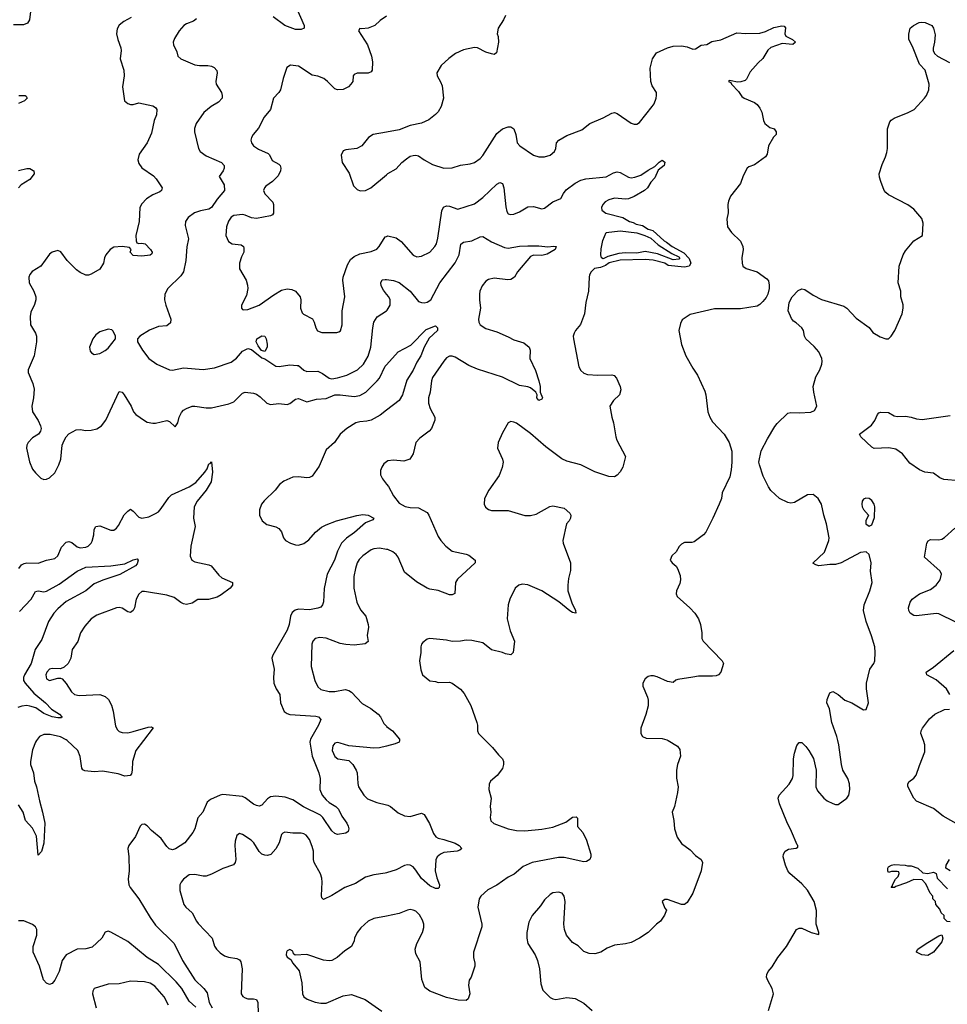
# Model space of a CAD drawing. Header units: inches. Extents: x 2134017 to 2292458, y 756222 to 916513.
# Tile 253 of 256: x 2227378 to 2234010, y 858116 to 865151. Entities that reach past the tile are written whole.
import ezdxf

# ---------------------------------------------------------------- set-up
doc = ezdxf.new("R2010")
doc.units = ezdxf.units.IN
doc.header["$MEASUREMENT"] = 0
for name, color, linetype in [('C2825', 7, 'Continuous'), ('C2826', 7, 'Continuous'), ('C2835', 7, 'Continuous'), ('C2836', 7, 'Continuous')]:
    doc.layers.add(name, color=color, linetype=linetype)

msp = doc.modelspace()

# ---------------------------------------------------------------- linework, layer by layer
at = {"layer": 'C2825', "color": 5}
for points, elevation in [([(2227498.6, 860000), (2227491.7, 859990), (2227470, 859935.1), (2227454.5, 859850), (2227456.3, 859830), (2227477, 859770), (2227483.5, 859710), (2227499, 859670), (2227518.8, 859570), (2227542.1, 859490), (2227556.6, 859410), (2227550, 859268.7), (2227533, 859207), (2227510, 859182), (2227497.2, 859317.2), (2227470, 859373.6), (2227418.7, 859430), (2227402, 859490), (2227370, 859541.1)], 280), ([(2228262.1, 860000), (2228209.3, 859930.7), (2228184.8, 859850), (2228182.8, 859790), (2228177.4, 859762.6), (2228168.8, 859751.2), (2228130, 859747.4), (2228082.1, 859762.1), (2227970, 859782.5), (2227910, 859778.3), (2227844.5, 859784.5), (2227830.5, 859790.5), (2227822.8, 859802.8), (2227810, 859886.6), (2227793, 859930), (2227716.4, 860000)], 280), ([(2229454.5, 860000), (2229452.8, 859990), (2229469.3, 859890), (2229515.6, 859770), (2229526.2, 859730), (2229523.9, 859650), (2229541.3, 859610), (2229570, 859576.5), (2229590, 859559), (2229637.6, 859530), (2229656, 859510), (2229680.3, 859460.2), (2229717.3, 859410), (2229727.3, 859390), (2229731.1, 859368.9), (2229726, 859350), (2229710, 859339.3), (2229650, 859329.6), (2229630, 859336.2), (2229610, 859354.5), (2229545.3, 859450), (2229528.2, 859468.2), (2229407.1, 859527.1), (2229330, 859577.4), (2229275.7, 859595.7), (2229210, 859604.5), (2229170, 859597.7), (2229150, 859584.7), (2229110, 859538.9), (2229090, 859532.6), (2229070, 859536.4), (2229050, 859547.3), (2228990, 859590.9), (2228970, 859599.8), (2228830, 859614.3), (2228810.3, 859609.7), (2228741.3, 859578.7), (2228718.8, 859561.2), (2228686.4, 859490), (2228652.5, 859447.5), (2228630.2, 859370), (2228615.3, 859344.7), (2228558.9, 859270), (2228492.1, 859227.9), (2228470, 859220.9), (2228446.4, 859226.4), (2228430, 859242.6), (2228390, 859301.4), (2228319.2, 859359.2), (2228290, 859391), (2228270, 859403.5), (2228250, 859401.3), (2228238.7, 859390), (2228205.1, 859314.9), (2228157.6, 859250), (2228152.2, 859230), (2228159.3, 859170), (2228160.3, 859070), (2228152.9, 859010), (2228158.4, 858970), (2228167.3, 858950), (2228230, 858868.9), (2228310, 858736.5), (2228350, 858682.4), (2228482, 858550), (2228541.8, 858430), (2228630, 858291.5), (2228693.6, 858230), (2228717.8, 858197.8), (2228733.5, 858130), (2228753.2, 858090)], 320), ([(2230000, 859960.4), (2229950, 859947.7), (2229910, 859946.6), (2229730, 859962.9), (2229670, 859982.4), (2229650, 859986), (2229630, 859982.9), (2229616.3, 859963.7), (2229611.6, 859930), (2229630, 859886.7), (2229651.3, 859870), (2229730, 859858), (2229760.5, 859830), (2229784.4, 859790), (2229790.3, 859770.3), (2229794.7, 859694.7), (2229800.3, 859670), (2229837.6, 859610), (2229864.3, 859584.3), (2229930, 859557.4), (2230000, 859541.8)], 340), ([(2230000, 859055.8), (2229990, 859052.8), (2229910, 859041), (2229850, 859025.4), (2229779.7, 858980.3), (2229702, 858950), (2229610, 858894.7), (2229550, 858866), (2229537.2, 858877.2), (2229534.5, 858894.5), (2229540.4, 858990), (2229538, 859018), (2229527.3, 859047.3), (2229484.2, 859130), (2229478.7, 859150), (2229479.1, 859210), (2229470, 859242.7), (2229450, 859294), (2229425.2, 859325.2), (2229410, 859334.8), (2229390, 859339.2), (2229330, 859338.2), (2229274.4, 859345.6), (2229259.9, 859340.1), (2229248.5, 859330), (2229233.4, 859270), (2229210, 859227), (2229172.8, 859187.2), (2229150, 859180.4), (2229130, 859181), (2229108.9, 859188.9), (2229090, 859207.6), (2229052.2, 859270), (2229033, 859290), (2228970, 859329.5), (2228950, 859337.2), (2228930, 859322), (2228918.7, 859281.3), (2228916.5, 859250), (2228922.6, 859150), (2228919.3, 859130), (2228907.1, 859112.9), (2228830, 859086.6), (2228750, 859046), (2228710, 859031.2), (2228688.8, 859031.2), (2228630, 859044), (2228590, 859040.5), (2228549.2, 859010.8), (2228531.4, 858988.6), (2228523.1, 858970), (2228522.6, 858930), (2228550.6, 858830), (2228564.9, 858810), (2228610.3, 858770.3), (2228641.3, 858710), (2228654.1, 858694.1), (2228753.4, 858590), (2228771.5, 858531.5), (2228784.9, 858510), (2228810, 858484.4), (2228842.4, 858462.4), (2228870, 858452), (2228930, 858444.4), (2228950, 858433.4), (2228959.6, 858419.6), (2228968.9, 858368.9), (2228960.4, 858190), (2228972.9, 858172.9), (2228990, 858162), (2229010, 858156.5), (2229050, 858156.5), (2229070.5, 858150), (2229081.3, 858130), (2229083.6, 858050)], 340), ([(2230000, 858746.1), (2229910, 858728.2), (2229870, 858711.1), (2229817.8, 858662.2), (2229790.4, 858630), (2229772.4, 858590), (2229770, 858568.7), (2229750.7, 858530), (2229702.3, 858497.7), (2229647.3, 858450), (2229610.3, 858429.7), (2229590, 858426.6), (2229550, 858431.3), (2229430, 858471.8), (2229348.4, 858468.4), (2229336.4, 858476.4), (2229330, 858495.3), (2229310, 858508), (2229290, 858498), (2229284.7, 858490), (2229282, 858470), (2229290, 858454), (2229316.9, 858436.9), (2229331, 858410), (2229375.3, 858355.3), (2229394.4, 858270), (2229400.4, 858190), (2229409, 858169), (2229432.7, 858152.7), (2229490, 858131.7), (2229530, 858124.9), (2229570, 858125.2), (2229690, 858176.5), (2229750, 858185.3), (2229846.8, 858150), (2229966.8, 858066.8)], 360), ([(2228636.7, 858096.7), (2228590, 858139.8), (2228537.9, 858230), (2228497.4, 858277.4), (2228370, 858399.6), (2228289.9, 858449.9), (2228150, 858564.7), (2228030, 858632.9), (2228010, 858639.7), (2227988.2, 858631.8), (2227964.4, 858590), (2227896.5, 858523.5), (2227850, 858512.4), (2227790, 858509.6), (2227710, 858469.6), (2227681.8, 858430), (2227660.6, 858350), (2227630, 858289.6), (2227610, 858264.5), (2227590, 858258.4), (2227570, 858267), (2227548.5, 858290), (2227519.2, 858390), (2227475.1, 858490), (2227473.1, 858530), (2227499.7, 858610), (2227501.3, 858650), (2227489.8, 858669.8), (2227470, 858686), (2227406.6, 858713.4), (2227370, 858713.6)], 320), ([(2228442.8, 858110), (2228411.8, 858170), (2228345.2, 858245.2), (2228310, 858266.6), (2228270, 858277.4), (2228170, 858281.6), (2228090, 858261.6), (2228010, 858259.7), (2227910, 858229.2), (2227900.4, 858210), (2227899.5, 858190), (2227924.2, 858090)], 340)]:
    msp.add_lwpolyline(points, dxfattribs=dict(at, elevation=elevation))
at = {"layer": 'C2826', "color": 5}
for points, elevation in [([(2229350.2, 865250), (2229412.4, 865110), (2229410.8, 865090), (2229390, 865080.4), (2229350, 865079.8), (2229274.5, 865110), (2229189.7, 865170)], 340), ([(2227455.8, 865210), (2227448.9, 865150), (2227433.6, 865126.4), (2227405.7, 865114.3), (2227332.9, 865112.9)], 280), ([(2228174, 865166), (2228122.6, 865137.4), (2228089.1, 865110.9), (2228074.4, 865085.6), (2228070.3, 865050), (2228079.5, 865010), (2228101.7, 864950), (2228104.2, 864930), (2228097.1, 864870), (2228123.1, 864790), (2228123.7, 864750), (2228113.4, 864670), (2228127.3, 864570), (2228150, 864550.8), (2228170, 864544), (2228190, 864544.9), (2228230, 864557.1), (2228330, 864536.3), (2228350, 864522.8), (2228358, 864510), (2228356.5, 864470), (2228338.9, 864430), (2228320, 864340), (2228290.3, 864270), (2228232.8, 864190), (2228222.6, 864150), (2228230, 864124), (2228250, 864092.7), (2228334.5, 864034.5), (2228353.9, 864013.9), (2228395.3, 863950), (2228392, 863930), (2228379.7, 863920.3), (2228330, 863899.3), (2228284.6, 863870), (2228250, 863834.7), (2228236.5, 863810), (2228232.9, 863710), (2228209.1, 863610), (2228210.4, 863570.4), (2228215.3, 863555.3), (2228230, 863550.7), (2228250, 863554.9), (2228274.9, 863550), (2228314, 863510), (2228324.9, 863490), (2228322.8, 863477.2), (2228311.8, 863468.2), (2228250, 863460.5), (2228190, 863467.1), (2228166.6, 863490), (2228174, 863510), (2228164, 863524), (2228110.7, 863530.7), (2228050, 863524.5), (2228023.6, 863510), (2227993.6, 863470), (2227985, 863450), (2227977.7, 863410), (2227951.2, 863368.8), (2227890, 863332.9), (2227870, 863326.3), (2227850, 863326.6), (2227810, 863343.7), (2227783.3, 863363.3), (2227716.8, 863430), (2227672.9, 863492.9), (2227650, 863500.5), (2227610, 863489.7), (2227590, 863475.1), (2227530.1, 863389.9), (2227468.1, 863351.9), (2227450.4, 863330), (2227443.1, 863310), (2227446.3, 863270), (2227479.6, 863210), (2227492.6, 863170), (2227494.3, 863150), (2227484.7, 863115.3), (2227457.8, 863062.2), (2227453.8, 863030), (2227455.6, 862970), (2227491.8, 862910), (2227497.4, 862890), (2227498.9, 862850), (2227481.7, 862750), (2227439.5, 862650), (2227438.4, 862630), (2227471.6, 862551.6), (2227481.7, 862510), (2227477.4, 862450), (2227464, 862390), (2227468.9, 862350), (2227510, 862288), (2227527.4, 862250), (2227530.3, 862230), (2227526.7, 862210), (2227512.4, 862190), (2227470, 862163.1), (2227438.3, 862130), (2227429.2, 862110), (2227427.2, 862090), (2227447.9, 861992.1), (2227470, 861938.4), (2227490, 861912.4), (2227530, 861875.5), (2227550, 861866.4), (2227570, 861868.2), (2227590, 861878), (2227630, 861913.4), (2227657.2, 861970), (2227671, 862011), (2227682.7, 862110), (2227694.8, 862145.2), (2227710, 862170.4), (2227730, 862192), (2227780.6, 862219.4), (2227810, 862222.4), (2227850, 862216.2), (2227890, 862217.8), (2227930, 862228.4), (2227963.5, 862250), (2227993.5, 862290), (2228090, 862494.8), (2228110, 862490.6), (2228124.9, 862470), (2228174.4, 862390), (2228192.4, 862350), (2228208.2, 862330), (2228270, 862286), (2228290, 862276.4), (2228330, 862268.4), (2228350, 862268.5), (2228430, 862286), (2228450, 862279.1), (2228490, 862241), (2228509.5, 862270.5), (2228518.9, 862310), (2228535.8, 862344.2), (2228550, 862361.6), (2228570, 862374), (2228610, 862388.9), (2228630, 862390.3), (2228710, 862376.9), (2228750, 862377.5), (2228873, 862407), (2228910, 862421.7), (2228970, 862482), (2228990, 862490.2), (2229050, 862482.4), (2229070, 862474.7), (2229096.8, 862456.8), (2229144.9, 862410), (2229170, 862401.7), (2229230, 862409.2), (2229290, 862401.7), (2229310, 862408.9), (2229350, 862439.6), (2229370, 862444.9), (2229430, 862420.8), (2229500, 862440), (2229570, 862445.3), (2229630.1, 862470.1), (2229670, 862471.3), (2229770, 862459.8), (2229810, 862465.9), (2229852.8, 862490), (2229934.2, 862570), (2229949.4, 862590.6), (2229990, 862674.3), (2230000, 862685.2)], 320), ([(2228642.4, 865157.6), (2228619.5, 865140.5), (2228570, 865120.7), (2228551.8, 865108.2), (2228518, 865070), (2228484.7, 865015.3), (2228474.8, 864990), (2228477.3, 864970), (2228500.4, 864920.4), (2228508.4, 864890), (2228530, 864870.5), (2228630, 864828.8), (2228663.4, 864823.4), (2228723.8, 864823.8), (2228750, 864818), (2228768.9, 864808.9), (2228786.7, 864786.7), (2228790.4, 864770), (2228781.3, 864710), (2228783.1, 864690), (2228820.4, 864630), (2228826, 864610), (2228824.9, 864590), (2228798.3, 864561.7), (2228747.3, 864530), (2228693.3, 864486.7), (2228638.4, 864410), (2228627.1, 864372.9), (2228627, 864350), (2228655.3, 864230), (2228668.7, 864210), (2228710, 864178.5), (2228821.6, 864130), (2228838.9, 864110), (2228839.6, 864090), (2228831.7, 864070), (2228802.8, 864030), (2228839.7, 863970), (2228842.3, 863930), (2228790.7, 863869.3), (2228750, 863809.8), (2228730, 863797.5), (2228670, 863785.8), (2228628.4, 863770), (2228581.5, 863738.5), (2228564.2, 863710), (2228560.9, 863680.9), (2228584.4, 863584.4), (2228573, 863527), (2228565.2, 863430), (2228549.3, 863350), (2228530, 863319.8), (2228437.1, 863230), (2228414.4, 863190), (2228413.7, 863150), (2228422.3, 863110), (2228459.6, 863010), (2228455.3, 862984.7), (2228430, 862963.6), (2228370, 862959.6), (2228306.6, 862933.4), (2228238, 862890), (2228221, 862870), (2228221, 862850), (2228256.3, 862790), (2228302, 862730), (2228357.3, 862690), (2228450, 862648.8), (2228470, 862647.4), (2228550, 862662.6), (2228690, 862652.7), (2228770, 862663.6), (2228890, 862704.9), (2228927.6, 862732.4), (2228970, 862783.1), (2229010, 862801.2), (2229035.3, 862795.3), (2229110, 862734.9), (2229130, 862726.7), (2229210, 862675.5), (2229233.2, 862673.2), (2229310, 862683.8), (2229361.1, 862681.1), (2229370, 862679.1), (2229410, 862646.7), (2229430, 862636.5), (2229510, 862638.6), (2229542.8, 862622.8), (2229590, 862590.2), (2229610, 862586), (2229650, 862591), (2229716.2, 862610), (2229793, 862650), (2229835.6, 862690), (2229870, 862746.4), (2229889.2, 862810.8), (2229901.4, 862950), (2229909.8, 862990.2), (2229932.4, 863027.6), (2230000, 863071)], 340), ([(2230000, 865175.8), (2229955.6, 865144.4), (2229917.3, 865110), (2229869.4, 865089.4), (2229824.7, 865084.7), (2229810, 865088), (2229801, 865070), (2229863.7, 864970), (2229892.9, 864890), (2229900.9, 864850), (2229897.1, 864790), (2229890, 864779.3), (2229870.3, 864769.7), (2229790.6, 864769.4), (2229770, 864759), (2229762.8, 864750), (2229758.8, 864710), (2229746, 864690), (2229727.9, 864672.1), (2229690, 864652.7), (2229650, 864649.6), (2229630, 864657.6), (2229578.7, 864710), (2229551.5, 864731.5), (2229510, 864747.9), (2229470, 864755.3), (2229370, 864819.7), (2229313.2, 864826.8), (2229287.3, 864810), (2229260.7, 864730), (2229241.6, 864650), (2229230, 864629.3), (2229193.4, 864590), (2229170.4, 864510), (2229126.5, 864453.5), (2229085.4, 864374.6), (2229046.4, 864330), (2229034.4, 864310), (2229030.4, 864290), (2229034.9, 864270), (2229050.5, 864250), (2229085.1, 864225.1), (2229154.7, 864194.7), (2229164.4, 864184.4), (2229183.7, 864143.7), (2229230, 864119.1), (2229239.1, 864110), (2229244.9, 864090), (2229242, 864070), (2229224.7, 864035.3), (2229185.1, 863994.9), (2229138, 863962), (2229127.7, 863950), (2229121.6, 863930), (2229130, 863907.7), (2229187.4, 863847.4), (2229191.7, 863830), (2229192.7, 863767.3), (2229184.1, 863755.9), (2229171.3, 863750), (2229070, 863729.7), (2229034.2, 863734.2), (2228990, 863754.7), (2228970, 863758.9), (2228910, 863752.3), (2228890, 863738.7), (2228870, 863712), (2228856.9, 863670), (2228852.4, 863610), (2228870, 863567), (2228896, 863550), (2228962.4, 863542.4), (2228979.1, 863530), (2228981.1, 863521.1), (2228979.3, 863490), (2228963.4, 863456.6), (2228950.3, 863410), (2228950.3, 863370.3), (2228996.9, 863290), (2229007.1, 863252.9), (2229007.8, 863230), (2228999.4, 863180.6), (2228963.8, 863110), (2228964, 863090), (2228970, 863081), (2228978.8, 863078.8), (2229010, 863080.4), (2229090, 863110.4), (2229194.2, 863185.8), (2229250, 863218.3), (2229290, 863227.4), (2229324.2, 863224.2), (2229350.6, 863210), (2229383, 863170), (2229388.5, 863148.5), (2229384.9, 863090), (2229397.3, 863057.3), (2229407.4, 863047.4), (2229472.4, 863012.4), (2229483.7, 862990), (2229494, 862950), (2229507.9, 862927.9), (2229537, 862917), (2229644.1, 862915.9), (2229660.2, 862919.8), (2229671.6, 862928.4), (2229682.4, 862970), (2229683.1, 863070), (2229703.1, 863170), (2229688.9, 863288.9), (2229690.6, 863310), (2229720.8, 863399.2), (2229743.7, 863436.3), (2229770, 863459.3), (2229810, 863476.9), (2229890, 863495.2), (2229930, 863511.7), (2229948.3, 863530), (2229990, 863599.5), (2230000, 863602.7)], 360), ([(2227371.4, 864608.6), (2227416, 864610), (2227425.1, 864605.1), (2227431.7, 864590), (2227412.8, 864570), (2227370, 864551.4)], 280), ([(2230000, 864347.2), (2229906, 864330), (2229870.8, 864310), (2229824.7, 864250), (2229789.2, 864229.2), (2229710, 864221.2), (2229690, 864214), (2229676.3, 864183.7), (2229682.4, 864130), (2229734.1, 864054.1), (2229764.8, 863964.8), (2229790, 863936.3), (2229811.7, 863928.3), (2229850, 863930.6), (2229889, 863950), (2230000, 864042.3)], 380), ([(2227370, 864072.9), (2227430, 864088.6), (2227450, 864086.7), (2227474.2, 864074.2), (2227479, 864070), (2227480.7, 864050), (2227450.1, 864009.9), (2227389.1, 863970), (2227370.2, 863950)], 280), ([(2230000, 863190.5), (2229978.3, 863218.3), (2229963, 863250), (2229959.6, 863270), (2229968.1, 863291.9), (2229990, 863295.3), (2230000, 863294)], 340), ([(2230000, 862360.8), (2229954.2, 862325.8), (2229891, 862289), (2229858.5, 862281.5), (2229810, 862278.2), (2229780.5, 862270), (2229715.6, 862230), (2229669.1, 862190), (2229629.5, 862130.5), (2229570, 862077.6), (2229518.3, 861961.7), (2229470, 861889.6), (2229450, 861878.9), (2229430, 861876.9), (2229370, 861885.4), (2229330, 861883.5), (2229266.1, 861853.9), (2229236.4, 861830), (2229205.3, 861790), (2229125.9, 861714.1), (2229107.4, 861690), (2229091.5, 861650), (2229091.3, 861610), (2229110.3, 861570), (2229144.5, 861544.4), (2229210, 861527), (2229230, 861515.8), (2229250, 861490.7), (2229263.1, 861450), (2229278, 861430), (2229314, 861410), (2229350, 861398.9), (2229370, 861397.4), (2229410, 861408.9), (2229445.1, 861434.9), (2229493.5, 861490), (2229535.8, 861524.2), (2229570, 861542.3), (2229642, 861570), (2229789.2, 861609.2), (2229830, 861614.7), (2229870, 861611.1), (2229910.4, 861590), (2229902, 861578), (2229850, 861556.8), (2229771.8, 861488.2), (2229713.5, 861446.5), (2229679.7, 861410), (2229650, 861353.3), (2229629.4, 861290), (2229576.2, 861190), (2229554.2, 861085.8), (2229549.3, 860990.7), (2229542.4, 860970), (2229530, 860954), (2229510, 860945.8), (2229450, 860934.8), (2229370, 860939.8), (2229347.1, 860932.9), (2229325.3, 860914.7), (2229313.4, 860890), (2229304.6, 860830), (2229289, 860790), (2229187.7, 860610), (2229180.5, 860590), (2229198, 860510), (2229192.9, 860450), (2229195.3, 860410), (2229210.3, 860370.3), (2229237.1, 860330), (2229243, 860270), (2229268.7, 860208.7), (2229290, 860193.4), (2229310, 860186), (2229495.3, 860175.3), (2229514.8, 860170), (2229530, 860151), (2229514.9, 860110), (2229456.3, 860010), (2229454.5, 860000)], 320), ([(2227370.7, 861230), (2227390, 861255.2), (2227410, 861266.5), (2227430, 861269.4), (2227511.2, 861268.8), (2227570, 861290.2), (2227630, 861301.5), (2227650, 861319.5), (2227676.9, 861383.1), (2227710, 861419), (2227730, 861423.2), (2227750, 861416.1), (2227790, 861383.7), (2227810, 861377.4), (2227850, 861382.3), (2227866.6, 861390), (2227888, 861410), (2227894.9, 861425.1), (2227907.6, 861470), (2227911.1, 861508.9), (2227922.7, 861530), (2227950, 861534), (2228030, 861503.1), (2228050, 861503.7), (2228070, 861518), (2228084.1, 861535.9), (2228125.7, 861614.3), (2228150, 861640.5), (2228170, 861653), (2228190, 861640.5), (2228230, 861595.5), (2228250, 861590.4), (2228300.5, 861599.5), (2228350, 861622), (2228370, 861634.9), (2228390, 861658.7), (2228443.5, 861736.5), (2228463, 861757), (2228590, 861813.5), (2228636.4, 861843.6), (2228701.8, 861918.2), (2228717.1, 861942.9), (2228730, 861976.4), (2228740.2, 861979.8), (2228750, 861990.8), (2228757.3, 861917.3), (2228747.3, 861850), (2228710, 861790.6), (2228646.3, 861710), (2228626.3, 861670), (2228620.2, 861590), (2228632.2, 861530), (2228601.6, 861390), (2228597, 861317), (2228609.4, 861289.4), (2228630, 861277.3), (2228730, 861256.9), (2228747.7, 861247.7), (2228801.5, 861181.5), (2228823, 861163), (2228899.5, 861130), (2228898.2, 861110), (2228883.2, 861090), (2228819.1, 861040.9), (2228790, 861024.9), (2228728.7, 861008.7), (2228651.7, 861008.3), (2228610, 860982.9), (2228570, 860973.3), (2228550, 860976.3), (2228530, 860986.3), (2228481.6, 861021.6), (2228430, 861038.5), (2228270, 861066.6), (2228250, 861065.6), (2228230, 861046.6), (2228211.8, 861010), (2228199.6, 860950), (2228190.3, 860930), (2228170, 860915.1), (2228150, 860920.5), (2228110, 860946.3), (2228090, 860951.3), (2228070, 860949.7), (2227930, 860896.9), (2227890, 860871.3), (2227842.6, 860817.4), (2227811.5, 860770), (2227792.8, 860707.2), (2227752.2, 860650), (2227743.1, 860590), (2227724.2, 860550), (2227695.8, 860524.2), (2227670, 860512.8), (2227610, 860515.4), (2227590, 860509.6), (2227572.2, 860490), (2227564.6, 860470), (2227570, 860442), (2227590, 860428.9), (2227650, 860447.4), (2227670, 860447.2), (2227681.1, 860441.1), (2227709.4, 860409.4), (2227747.7, 860347.7), (2227770, 860329), (2227802.8, 860322.8), (2227950, 860328.5), (2227990, 860316.5), (2228013.5, 860293.5), (2228034.4, 860254.4), (2228046.9, 860210), (2228063.4, 860103.4), (2228077.7, 860077.7), (2228090, 860066.3), (2228110, 860058.6), (2228150, 860056.9), (2228190, 860064.2), (2228295.8, 860095.8), (2228317.5, 860097.5), (2228332, 860092), (2228262.1, 860000)], 280), ([(2230000, 861991.3), (2229981.7, 861978.3), (2229965.8, 861954.2), (2229957.1, 861930), (2229958.4, 861898.4), (2229970.5, 861870), (2230000, 861833.5)], 340), ([(2230000, 861366.5), (2229950, 861375.1), (2229910, 861370.8), (2229890, 861362), (2229830, 861321), (2229805.3, 861294.7), (2229791.4, 861270), (2229777.6, 861230), (2229767.1, 861172.9), (2229766.9, 861090), (2229788.2, 860988.2), (2229814.1, 860934.1), (2229853.7, 860890), (2229870.3, 860830.2), (2229871.8, 860810), (2229861.3, 860750), (2229870, 860709), (2229848.1, 860691.9), (2229770, 860682.7), (2229710, 860686.4), (2229670, 860692.9), (2229570, 860731.7), (2229523.4, 860736.6), (2229490, 860729.5), (2229474.4, 860710), (2229467.4, 860690), (2229462.8, 860530), (2229488, 860430), (2229510, 860383.7), (2229530, 860365.8), (2229590, 860351.5), (2229630, 860351.4), (2229704.2, 860364.2), (2229730, 860358.3), (2229750, 860347.2), (2229826.1, 860266.1), (2229887.7, 860230), (2229940.5, 860190), (2229957, 860170), (2229981.8, 860121.8), (2230000, 860102.5)], 340), ([(2227377.1, 860922.9), (2227459.9, 861010), (2227490, 861066.7), (2227510, 861070.2), (2227550, 861063), (2227570, 861068), (2227661.3, 861118.7), (2227789.9, 861210.1), (2227850, 861238.9), (2228030, 861247.7), (2228130, 861263.6), (2228190, 861292), (2228218.5, 861298.5), (2228226, 861290), (2228216.7, 861263.3), (2228206.8, 861250), (2228093.8, 861186.2), (2227972.7, 861147.3), (2227910, 861120.7), (2227850.4, 861070), (2227710, 860993), (2227650, 860941.2), (2227623, 860910), (2227583.5, 860850), (2227537, 860723), (2227489.1, 860650), (2227459.8, 860550), (2227411.5, 860470), (2227404.2, 860450), (2227404.7, 860430), (2227416.9, 860410), (2227479.6, 860339.6), (2227563.1, 860270), (2227604.6, 860224.6), (2227661.7, 860190), (2227679.3, 860170), (2227676, 860164), (2227650, 860161.8), (2227609.5, 860170), (2227550, 860195), (2227493.9, 860234), (2227450, 860246.9), (2227430, 860249.9), (2227393.9, 860246.1), (2227364.2, 860235.8)], 260), ([(2227716.4, 860000), (2227710, 860005.8), (2227670, 860028.2), (2227595.3, 860044.8), (2227550, 860043.5), (2227519.3, 860030), (2227498.6, 860000)], 280)]:
    msp.add_lwpolyline(points, dxfattribs=dict(at, elevation=elevation))
at = {"layer": 'C2826', "color": 5, "elevation": 340}
for points in [[(2228010, 862939.7), (2227950, 862920.9), (2227921.1, 862898.9), (2227902, 862870), (2227877.1, 862810), (2227882.6, 862782.6), (2227890.8, 862770), (2227910, 862759.3), (2227950, 862767), (2227990, 862787.2), (2228010, 862804.9), (2228062.7, 862870), (2228063.7, 862890), (2228046.5, 862926.5), (2228035.5, 862935.5)], [(2229130, 862780.7), (2229107.3, 862787.3), (2229081.7, 862821.7), (2229068, 862850), (2229072.8, 862870), (2229110, 862891.3), (2229130.3, 862890), (2229139.7, 862870), (2229146.6, 862833.4), (2229147.8, 862810)]]:
    msp.add_lwpolyline(points, close=True, dxfattribs=at)
at = {"layer": 'C2835', "color": 5}
for points, elevation in [([(2230708.4, 860000), (2230758.8, 859950), (2230799.8, 859899.8), (2230830.7, 859870), (2230837.3, 859850), (2230837.3, 859830), (2230830, 859802), (2230790.7, 859750), (2230744.9, 859710), (2230734.9, 859690), (2230732.7, 859650), (2230748.2, 859590), (2230741.6, 859530), (2230745.5, 859490), (2230742, 859450), (2230746.6, 859426.6), (2230767.4, 859407.4), (2230870.8, 859370), (2230930, 859358), (2230990, 859354.9), (2231110, 859366.9), (2231190, 859380.8), (2231283.5, 859416.5), (2231330, 859452.7), (2231356.3, 859456.3), (2231366, 859446), (2231366.7, 859386.7), (2231404.7, 859344.7), (2231430.5, 859290), (2231460.4, 859190), (2231460.5, 859170), (2231453.4, 859150), (2231430, 859135.6), (2231410, 859135.1), (2231270, 859165), (2231230, 859166), (2231040.7, 859130), (2230978.2, 859101.8), (2230913, 859047), (2230870, 859023.5), (2230790, 858968), (2230725.5, 858934.5), (2230675.5, 858890), (2230662.4, 858870), (2230652.4, 858810), (2230680.9, 858690), (2230681.7, 858670), (2230622.4, 858490), (2230621.3, 858450), (2230632.2, 858410), (2230632.1, 858387.9), (2230604.7, 858310), (2230590.7, 858289.3), (2230587.3, 858252.7), (2230594.9, 858190), (2230584.9, 858155.1), (2230570, 858142.7), (2230513.5, 858146.5), (2230430, 858164.5), (2230309.3, 858210), (2230275.3, 858235.3), (2230252.7, 858292.7), (2230240.1, 858420.1), (2230210, 858477.2), (2230204.7, 858510), (2230217.2, 858550), (2230257.6, 858630), (2230266.2, 858666.2), (2230266.4, 858690), (2230257.8, 858717.8), (2230236.4, 858756.4), (2230210, 858781.3), (2230190, 858789.7), (2230170, 858793), (2230150, 858789.7), (2230090, 858764), (2230000, 858746.1)], 360), ([(2230092.5, 860000), (2230091, 859990), (2230063.4, 859976.6), (2230000, 859960.4)], 340), ([(2232012.8, 860000), (2232080.9, 859960.9), (2232097.7, 859937.7), (2232103, 859890), (2232080.5, 859830), (2232072.4, 859790), (2232072.7, 859732.7), (2232084.9, 859670), (2232080.5, 859630), (2232058.8, 859530), (2232042.8, 859490), (2232054, 859430), (2232058, 859370), (2232078.8, 859310), (2232110, 859266), (2232170, 859218.8), (2232210, 859178.8), (2232250.5, 859150.5), (2232259.1, 859130), (2232250.3, 859070), (2232190.3, 858910), (2232150, 858844), (2232130, 858829.3), (2232110, 858829.3), (2232010, 858864), (2231990, 858864), (2231971.3, 858850), (2231990, 858802), (2232002, 858790), (2231986.8, 858753.2), (2231958, 858710), (2231930, 858688.7), (2231870.5, 858629.5), (2231810, 858589), (2231750, 858559), (2231710, 858549), (2231630, 858539), (2231578, 858518), (2231532, 858490), (2231490, 858477.2), (2231450, 858479), (2231410, 858494), (2231370, 858534), (2231330, 858557.2), (2231287, 858610), (2231271.8, 858650), (2231267.8, 858690), (2231278.4, 858850), (2231269.5, 858889.5), (2231257.2, 858910), (2231230, 858918.4), (2231190, 858913.6), (2231170, 858902), (2231130, 858862), (2231100.6, 858819.4), (2231041.6, 858750), (2231016.7, 858703.3), (2231002.4, 858630), (2231002.4, 858590), (2231010, 858551.3), (2231063, 858470), (2231080.4, 858430), (2231094.4, 858370), (2231102.4, 858262.4), (2231117.3, 858217.3), (2231170, 858166), (2231190, 858154.8), (2231210.8, 858150.8), (2231290, 858164), (2231350, 858158.8), (2231410, 858124.7), (2231470, 858071.3)], 380), ([(2232730, 858071), (2232766.6, 858190), (2232758.3, 858230), (2232725.5, 858285.5), (2232718, 858310), (2232719.7, 858330), (2232728.2, 858350), (2232757.1, 858382.9), (2232796.8, 858450), (2232859.7, 858530), (2232932.3, 858650), (2232950, 858660.3), (2232970, 858659.5), (2233036, 858630), (2233090, 858614), (2233091.8, 858630), (2233071.8, 858690), (2233074, 858786), (2233057.6, 858850), (2233010, 858932.3), (2232970, 858977), (2232883.7, 859050), (2232869.6, 859070), (2232852, 859110), (2232837, 859170), (2232838, 859190), (2232849.3, 859210), (2232875.1, 859224.9), (2232928.7, 859231.3), (2232942, 859238), (2232942, 859250), (2232935.5, 859255.5), (2232896.4, 859350), (2232861.1, 859421), (2232810, 859549.4), (2232801.1, 859590), (2232807.8, 859610), (2232878.3, 859690), (2232902.6, 859730), (2232908.3, 859750), (2232909.2, 859870), (2232916, 859910), (2232934.8, 859965.2), (2232950, 859986), (2232970, 859986), (2232998, 859958), (2233020.7, 859930), (2233052.5, 859872.5), (2233072.4, 859790), (2233070.3, 859670), (2233082, 859642), (2233126, 859590), (2233150.7, 859570), (2233190, 859550.4), (2233210, 859544), (2233230, 859544.7), (2233290, 859588.5), (2233306, 859610), (2233312.6, 859650), (2233311.1, 859691.1), (2233297.6, 859730), (2233262, 859790), (2233252, 859830), (2233234.5, 859970), (2233227, 860000)], 380), ([(2234090, 859399), (2233979.3, 859459.3), (2233910, 859515.8), (2233790, 859566.9), (2233769.8, 859589.8), (2233728.1, 859671.9), (2233727.8, 859690), (2233734.9, 859705.1), (2233770, 859732.7), (2233787.2, 859752.8), (2233810, 859822.8), (2233850, 859921), (2233849.8, 859970), (2233838.5, 860000)], 360), ([(2230000, 859541.8), (2230010, 859539.5), (2230030, 859528.5), (2230083.7, 859483.7), (2230130, 859463.8), (2230170, 859458.9), (2230250, 859481.3), (2230270, 859473), (2230308.8, 859408.8), (2230336, 859336), (2230353.9, 859313.9), (2230370, 859303.6), (2230410, 859294.4), (2230490, 859266.5), (2230520.4, 859250), (2230539.1, 859230), (2230523.4, 859216.6), (2230506, 859210), (2230410, 859199.8), (2230386.4, 859190), (2230361.7, 859170), (2230352.2, 859147.8), (2230348.1, 859070), (2230359, 859019), (2230380.3, 858970), (2230376.4, 858950), (2230370, 858944.2), (2230350, 858944.7), (2230310, 858963.5), (2230250, 859014.8), (2230210, 859075.1), (2230190, 859097.6), (2230170, 859109.8), (2230150, 859113.5), (2230130, 859108.5), (2230070, 859077.4), (2230000, 859055.8)], 340), ([(2234030, 858706), (2234007.3, 858707.3), (2233986, 858730), (2233986, 858750), (2233966, 858770), (2233956.4, 858796.4), (2233928.4, 858828.4), (2233926, 858850), (2233906, 858870), (2233906, 858890), (2233886, 858910), (2233856.4, 858976.4), (2233830, 859006), (2233770, 859008), (2233716.8, 858983.2), (2233642, 858958), (2233632, 858950), (2233608, 858950), (2233618, 858962), (2233618, 858970), (2233638, 859010), (2233658, 859030), (2233666, 859050), (2233662, 859062), (2233650, 859066), (2233610, 859066), (2233590, 859058), (2233585.2, 859070), (2233585.2, 859090), (2233590, 859098), (2233610, 859111), (2233630, 859116), (2233709.2, 859110.8), (2233725.4, 859105.4), (2233750, 859106.8), (2233798, 859090), (2233835.3, 859055.3), (2233870, 859050.8), (2233910, 859061), (2233930, 859052), (2233936.9, 859016.9), (2234010, 858942)], 360), ([(2234030, 859069), (2233998, 859090), (2234002, 859110), (2234025.2, 859150)], 360)]:
    msp.add_lwpolyline(points, dxfattribs=dict(at, elevation=elevation))
at = {"layer": 'C2835', "color": 5, "elevation": 360}
msp.add_lwpolyline([(2233870, 858465.2), (2233828, 858470), (2233789.6, 858489.6), (2233790, 858494), (2233798, 858510), (2233858, 858550), (2233950, 858606), (2233970, 858612), (2233978, 858590), (2233970, 858562.7), (2233910, 858489)], close=True, dxfattribs=at)
at = {"layer": 'C2836', "color": 5}
for points, elevation in [([(2230850, 865181.2), (2230836.4, 865150), (2230799.1, 865090), (2230790.7, 865050), (2230798, 865030), (2230800.4, 864990), (2230786.8, 864913.2), (2230770, 864902.7), (2230750, 864906.6), (2230710, 864918.4), (2230650, 864949.6), (2230630, 864951.8), (2230550, 864935.1), (2230494, 864910), (2230446.2, 864873.8), (2230390, 864822.7), (2230359.1, 864770), (2230362, 864750), (2230387.4, 864707.4), (2230397.7, 864677.7), (2230406.7, 864590), (2230390.4, 864529.6), (2230368.7, 864491.3), (2230350, 864472.3), (2230303.8, 864436.2), (2230250, 864412.3), (2230170, 864395.6), (2230090, 864363.6), (2230000, 864347.2)], 380), ([(2230000, 864042.3), (2230010, 864050.7), (2230070, 864084), (2230109.7, 864130.3), (2230142.3, 864157.7), (2230170, 864174.9), (2230190, 864180.5), (2230210, 864183), (2230230, 864178), (2230269.1, 864149.1), (2230330, 864117), (2230410.3, 864090.3), (2230470, 864091.7), (2230530, 864111.7), (2230599.5, 864120.5), (2230629.8, 864130.2), (2230670, 864159.5), (2230690, 864181.3), (2230790, 864337), (2230830, 864370.3), (2230870, 864385.3), (2230890, 864384.9), (2230910.3, 864370), (2230926, 864330), (2230935.3, 864270), (2230952.4, 864250), (2231050, 864183.1), (2231090, 864171.8), (2231130, 864170.3), (2231170, 864183.1), (2231202, 864210), (2231211.8, 864230), (2231215.1, 864270), (2231232.7, 864290), (2231290, 864323.7), (2231396.4, 864363.6), (2231452.7, 864410), (2231550, 864450.3), (2231610, 864483.7), (2231630, 864486.7), (2231650, 864481.6), (2231750.4, 864410.4), (2231770, 864404), (2231790, 864404.9), (2231810, 864416.3), (2231899.7, 864530), (2231913, 864550), (2231927.6, 864590), (2231931.6, 864610), (2231929.4, 864630), (2231899.1, 864679.1), (2231889.6, 864710), (2231884.2, 864804.2), (2231901.6, 864870), (2231930, 864913.4), (2232009.6, 864950.4), (2232050, 864960.5), (2232110, 864963.8), (2232150, 864956.4), (2232190, 864939.3), (2232210, 864941.6), (2232250, 864967.7), (2232290, 864973.4), (2232325.8, 864994.2), (2232390, 865006.4), (2232504.1, 865055.9), (2232570, 865052), (2232670, 865054.9), (2232710, 865066.7), (2232770, 865095.2), (2232827.5, 865107.5), (2232843.5, 865103.5), (2232852.8, 865092.8), (2232847.7, 865050), (2232854, 865034), (2232902, 865010), (2232924.7, 864990), (2232906, 864974), (2232830, 864980.7), (2232747.6, 864952.4), (2232726.4, 864933.6), (2232690, 864873.2), (2232656.7, 864843.3), (2232601.2, 864778.8), (2232573.8, 864726.2), (2232563.8, 864716.2), (2232534.4, 864705.6), (2232510, 864703.7), (2232465.4, 864714.6), (2232450, 864715.3), (2232444.7, 864710), (2232462, 864702), (2232466, 864690), (2232517, 864637), (2232541.6, 864601.6), (2232558, 864590), (2232630, 864559.1), (2232650, 864544), (2232670, 864518.8), (2232684.4, 864490), (2232696.3, 864430), (2232706, 864410), (2232741.6, 864381.6), (2232772, 864370), (2232786, 864350), (2232786, 864330), (2232768.1, 864311.9), (2232730.6, 864250), (2232722.8, 864190), (2232710.8, 864170), (2232630, 864113.2), (2232590, 864099), (2232578, 864090), (2232550, 864035.3), (2232530, 863981.2), (2232460.7, 863890), (2232445.2, 863854.8), (2232440.7, 863830), (2232442.8, 863770), (2232434.4, 863725.6), (2232437.3, 863670), (2232466.8, 863630), (2232530, 863567.3), (2232548.4, 863530), (2232550.4, 863510), (2232540.4, 863450), (2232542.4, 863410), (2232548.2, 863390), (2232572.1, 863372.1), (2232650.4, 863350.4), (2232719.9, 863299.9), (2232730, 863284.7), (2232735.1, 863255.1), (2232734.9, 863230), (2232725.7, 863190), (2232714.3, 863165.7), (2232690, 863137), (2232670, 863115.1), (2232650, 863105.1), (2232530, 863086), (2232345.8, 863085.8), (2232170, 863044.5), (2232114.4, 863005.6), (2232100.9, 862979.1), (2232090.4, 862930), (2232110.4, 862830), (2232140.4, 862750), (2232190, 862661), (2232224, 862610), (2232275.9, 862495.9), (2232282.8, 862470), (2232297.3, 862350), (2232310.7, 862310), (2232330, 862278.8), (2232413.4, 862190), (2232450, 862131), (2232467.9, 862067.9), (2232469, 861990), (2232465.3, 861934.8), (2232454.4, 861885.6), (2232398.8, 861770), (2232394, 861730), (2232378.8, 861690), (2232334, 861590), (2232282, 861490), (2232266.8, 861470), (2232199, 861421), (2232183.8, 861416.2), (2232130, 861415.6), (2232110, 861404.5), (2232091.9, 861388.1), (2232070.3, 861349.7), (2232039.5, 861320.5), (2232028.4, 861290), (2232043, 861270), (2232070, 861246.8), (2232080.5, 861230), (2232098.8, 861178.8), (2232102, 861150), (2232096.7, 861123.3), (2232073.4, 861070), (2232070.6, 861050), (2232077.3, 861030), (2232167.7, 860950), (2232205.5, 860910), (2232230.6, 860870), (2232244, 860830), (2232254, 860770), (2232254.8, 860730), (2232264.9, 860710), (2232400.7, 860570), (2232410.3, 860550), (2232390, 860489), (2232374.8, 860470), (2232356.1, 860463.9), (2232330, 860459.6), (2232230, 860459.6), (2232190, 860454), (2232083, 860437), (2232067.9, 860432.1), (2232050, 860415.3), (2232010, 860422.7), (2231935.9, 860455.9), (2231910, 860462.7), (2231890, 860463.7), (2231870, 860458), (2231850, 860442.7), (2231832.7, 860410), (2231832.4, 860390), (2231865.5, 860310), (2231870.5, 860289.5), (2231870.5, 860249.5), (2231853.7, 860186.3), (2231818, 860090), (2231818, 860050), (2231831.3, 860030), (2231856.8, 860016.8), (2231970, 860015.5), (2232004.7, 860004.7), (2232012.8, 860000)], 380), ([(2233227, 860000), (2233219.5, 860030), (2233183.7, 860130), (2233166.3, 860226.3), (2233149.2, 860270), (2233150, 860294), (2233170, 860342), (2233190, 860350.8), (2233230, 860330.8), (2233276, 860290), (2233327.3, 860270), (2233410, 860221), (2233430, 860222), (2233446.6, 860270), (2233431.1, 860371.1), (2233431.1, 860410), (2233456.3, 860510), (2233484.2, 860550), (2233491.2, 860570), (2233494.3, 860630), (2233491.1, 860670), (2233468.2, 860748.2), (2233429.6, 860850), (2233409.5, 860930), (2233415.1, 860970), (2233456.2, 861070), (2233471.8, 861130), (2233459.6, 861210), (2233464.5, 861270), (2233450, 861328.7), (2233429, 861349), (2233390, 861345.2), (2233251.3, 861270), (2233210, 861259.3), (2233170, 861259.3), (2233090, 861249.4), (2233070, 861255.3), (2233048.9, 861268.9), (2233132.5, 861347.5), (2233162.7, 861430), (2233166, 861450), (2233147, 861550), (2233127, 861610), (2233109.4, 861690), (2233086, 861730), (2233050, 861759.3), (2233010, 861757.2), (2232917.5, 861702.5), (2232890, 861696), (2232870, 861700.9), (2232810, 861729.5), (2232748.2, 861788.2), (2232730, 861814), (2232692.3, 861890), (2232666, 861970), (2232662.7, 861990), (2232679.3, 862070), (2232723.3, 862156.7), (2232775.3, 862244.7), (2232793.4, 862266.6), (2232870, 862340.7), (2232890, 862345.5), (2232950, 862342.4), (2233034, 862346), (2233060.9, 862359.1), (2233076.2, 862390), (2233055.1, 862490), (2233051.6, 862530), (2233070, 862598), (2233098, 862650), (2233112.7, 862690), (2233116, 862710), (2233112.7, 862730), (2233090, 862777.2), (2233056.6, 862816.6), (2232999, 862870), (2232989, 862890), (2232981.2, 862930), (2232969.2, 862950), (2232930, 862985.2), (2232910, 862997.2), (2232895.9, 863015.9), (2232871.8, 863070), (2232879.6, 863130), (2232900.7, 863170), (2232943.3, 863216.7), (2232970, 863228), (2232990, 863223), (2233050, 863182), (2233110, 863150.8), (2233270, 863104.9), (2233290, 863090.7), (2233359, 863019), (2233451.9, 862951.9), (2233476.3, 862916.3), (2233530, 862884), (2233570, 862871), (2233590, 862871.3), (2233609.3, 862890.7), (2233633.2, 862930), (2233687, 863050), (2233694, 863090), (2233693.1, 863113.1), (2233678.4, 863170), (2233677, 863210), (2233658.7, 863270), (2233665.1, 863390), (2233693.6, 863470), (2233710, 863499.1), (2233770, 863570.8), (2233832, 863610), (2233835.9, 863695.9), (2233826.6, 863730), (2233770, 863798), (2233728.2, 863828.2), (2233590, 863900.5), (2233570, 863915.1), (2233558.4, 863930), (2233534.3, 863994.3), (2233524.4, 864024.4), (2233523.5, 864050), (2233543.2, 864116.8), (2233568.2, 864170), (2233577, 864203), (2233581.7, 864230), (2233582.9, 864370), (2233598.9, 864421.1), (2233607.3, 864432.7), (2233630, 864447.3), (2233730, 864487.3), (2233772.3, 864510), (2233847, 864590), (2233860.9, 864610), (2233878, 864650), (2233880.7, 864690), (2233851.2, 864791.2), (2233810, 864834), (2233760.2, 864960.2), (2233734, 865010), (2233733.6, 865046.4), (2233744, 865090), (2233768.7, 865110), (2233808.7, 865130), (2233826.5, 865133.5), (2233850.3, 865130.3), (2233898, 865110), (2233911.3, 865090), (2233922, 865042), (2233919.1, 864990), (2233907.9, 864947.9), (2233907.7, 864930), (2233917.3, 864910), (2233938.8, 864890), (2234024.1, 864844.1)], 380), ([(2230000, 863602.7), (2230010, 863606), (2230070, 863591.3), (2230105.9, 863565.9), (2230190, 863468.4), (2230216.7, 863456.7), (2230250, 863460.3), (2230310, 863488.8), (2230346.9, 863530), (2230358, 863550), (2230367.6, 863590), (2230395.8, 863784.2), (2230407.9, 863812.1), (2230430, 863820.9), (2230450, 863818), (2230510, 863796.9), (2230630, 863835.6), (2230690, 863879.2), (2230790, 863976), (2230810, 863988.5), (2230830, 863980.5), (2230840.2, 863950), (2230853.7, 863813.7), (2230861.1, 863781.1), (2230870, 863762.8), (2230890, 863759.1), (2230910, 863762.4), (2230950, 863778.9), (2231010, 863814), (2231050, 863816.9), (2231110, 863800.4), (2231130, 863803), (2231189.7, 863850.3), (2231246.9, 863873.1), (2231266, 863910), (2231285.4, 863934.6), (2231350, 863983.9), (2231390, 864004.9), (2231426.2, 864013.8), (2231570, 864026.9), (2231624, 864056), (2231650, 864063.1), (2231670, 864058), (2231730, 864024.5), (2231750, 864021.6), (2231774.7, 864025.3), (2231819.6, 864040.4), (2231870, 864075.6), (2231918.3, 864101.7), (2231950, 864133.4), (2231970, 864146), (2231990, 864132), (2231984.7, 864110), (2231943.4, 864076.6), (2231919.6, 864020.4), (2231890, 863989.5), (2231865.3, 863950), (2231844.6, 863930), (2231770, 863886.4), (2231730, 863871.8), (2231708.7, 863868.7), (2231630, 863875.6), (2231590, 863864), (2231564.4, 863850), (2231546, 863830), (2231536.3, 863810), (2231538.8, 863790), (2231568.4, 863768.4), (2231690, 863737.3), (2231738, 863710), (2231762.8, 863702.7), (2231784.9, 863690), (2231830, 863679.3), (2231870, 863654.7), (2231903.7, 863643.7), (2231984.8, 863570), (2232002.4, 863562.4), (2232042.7, 863530), (2232125.7, 863485.7), (2232163.7, 863443.7), (2232175.6, 863410), (2232164.7, 863390), (2232130, 863383.3), (2232014.5, 863394.4), (2231989.8, 863410), (2231906.5, 863433.5), (2231850, 863437.5), (2231670, 863433.5), (2231592.7, 863412.7), (2231565.2, 863394.8), (2231530, 863381.4), (2231486.4, 863373.6), (2231464, 863350), (2231452.5, 863327.5), (2231448, 863310), (2231445.5, 863210), (2231424.9, 863130), (2231416.3, 863050), (2231387.5, 862972.5), (2231350.7, 862929.3), (2231341, 862910), (2231334.8, 862890), (2231337.3, 862870), (2231375.5, 862670), (2231390, 862644), (2231410, 862626), (2231436.1, 862616.1), (2231510, 862610.4), (2231610, 862614.4), (2231628.5, 862608.5), (2231645.5, 862590), (2231670.4, 862530), (2231674.9, 862505.1), (2231664.9, 862470), (2231622.8, 862430), (2231597.3, 862390), (2231610.8, 862310), (2231624, 862270), (2231639.1, 862170), (2231646.9, 862146.9), (2231708.2, 862030), (2231690, 861953.6), (2231670, 861919.6), (2231650, 861897.2), (2231630, 861884.5), (2231590, 861887.6), (2231490, 861919.6), (2231390, 861969.7), (2231290, 861996.8), (2231253.1, 862013.1), (2231138.6, 862098.6), (2231030, 862195.1), (2230930, 862267.3), (2230910, 862276), (2230890, 862281.2), (2230870.6, 862269.4), (2230830, 862199), (2230799.1, 862130), (2230794, 862090), (2230830.6, 862010), (2230833.4, 861990), (2230828.1, 861951.9), (2230805.8, 861894.2), (2230731, 861790), (2230700.5, 861730), (2230699.3, 861690), (2230708.5, 861668.5), (2230730, 861650.7), (2230750, 861644.9), (2230870, 861643.8), (2230990, 861608), (2231030, 861608), (2231070, 861617.3), (2231167.2, 861672.8), (2231190, 861677.3), (2231270, 861661), (2231310, 861624.7), (2231318.8, 861610), (2231316, 861590), (2231306, 861570), (2231286.8, 861550), (2231260.7, 861430), (2231264, 861410), (2231316.3, 861270), (2231314.6, 861214.6), (2231301.7, 861158.3), (2231296.4, 861110), (2231297.1, 861070), (2231324.4, 860984.4), (2231352, 860930), (2231354, 860910), (2231330, 860915.3), (2231310, 860926.6), (2231232.8, 860992.8), (2231111, 861071), (2231010, 861113.3), (2230970, 861116.9), (2230946.8, 861110), (2230920.5, 861090), (2230882.4, 861010), (2230870.2, 860969.8), (2230862.8, 860870), (2230885.3, 860785.2), (2230914.9, 860710), (2230906, 860630), (2230890, 860614), (2230850, 860619.3), (2230830, 860629.3), (2230750, 860649.3), (2230690, 860698), (2230610, 860716.2), (2230570, 860717.6), (2230530.3, 860709.7), (2230470, 860707.8), (2230430, 860716.9), (2230310, 860729.2), (2230290, 860724), (2230259.8, 860700.2), (2230250.6, 860689.4), (2230245.5, 860670), (2230246, 860630), (2230237.1, 860570), (2230246.2, 860506.2), (2230258.8, 860470), (2230310, 860426.8), (2230350, 860422.8), (2230370, 860414.8), (2230450, 860418.8), (2230470, 860410.7), (2230530, 860368.2), (2230556, 860336), (2230604, 860250), (2230646, 860130), (2230651, 860110), (2230651.1, 860071.1), (2230658, 860050), (2230708.4, 860000)], 360), ([(2230000, 863294), (2230050, 863287.4), (2230090, 863272.9), (2230170, 863211.4), (2230230, 863138.3), (2230250, 863129), (2230270, 863127.1), (2230290, 863131.4), (2230316.8, 863150), (2230380.4, 863270), (2230490, 863414.7), (2230519.6, 863470), (2230532.2, 863547.7), (2230550, 863561.7), (2230609.8, 863570.2), (2230670, 863598.7), (2230690, 863602.4), (2230750, 863564.2), (2230844.2, 863524.2), (2230870, 863517.6), (2230950, 863532.4), (2231010, 863535.6), (2231090, 863535.5), (2231152.6, 863527.4), (2231193.1, 863533.1), (2231214, 863530), (2231205.5, 863510), (2231150, 863475.3), (2231110, 863465.4), (2231050, 863467.6), (2231030, 863459.1), (2230936.4, 863350), (2230914.8, 863310), (2230890, 863294.5), (2230868.1, 863291.9), (2230770, 863303.5), (2230730, 863295.4), (2230710, 863283.5), (2230683.5, 863250), (2230667.5, 863210), (2230665.2, 863190), (2230664.9, 863150), (2230673.1, 863090), (2230657.6, 863010), (2230660.4, 862990), (2230670.6, 862970), (2230710, 862943.7), (2230790, 862920.4), (2230870, 862886), (2230910, 862863.8), (2230982, 862842), (2231019.1, 862810), (2231027.7, 862790), (2231025.5, 862730), (2231065.4, 862645.4), (2231090.3, 862569.7), (2231099.6, 862530), (2231099.1, 862490), (2231114.4, 862450), (2231110, 862439), (2231089.5, 862430), (2231076, 862450), (2231077.2, 862470), (2231067.3, 862490), (2231030, 862520.5), (2231010, 862528.2), (2230950, 862537.6), (2230830, 862595.6), (2230650, 862652.9), (2230590, 862679.3), (2230490, 862739.8), (2230470, 862746.6), (2230450, 862746), (2230430, 862735.8), (2230410, 862711.5), (2230330, 862593.3), (2230321.2, 862570), (2230312.6, 862490), (2230300.3, 862450), (2230300.3, 862410), (2230312.7, 862372.7), (2230346.4, 862310), (2230346, 862290), (2230321.6, 862230), (2230304.9, 862210), (2230239, 862161), (2230210.5, 862130), (2230190.4, 862049.6), (2230167.9, 862012.1), (2230123.8, 861996.2), (2230050, 862004.7), (2230010, 861998.4), (2230000, 861991.3)], 340), ([(2230000, 863071), (2230005.5, 863074.5), (2230025.7, 863110), (2230025.7, 863150), (2230016, 863170), (2230000, 863190.5)], 340), ([(2230000, 862685.2), (2230083.3, 862776.7), (2230173.6, 862826.4), (2230283.6, 862936.4), (2230350, 862962.4), (2230365.5, 862950), (2230363.7, 862930), (2230305.5, 862874.5), (2230268.9, 862810), (2230245.8, 862750), (2230217, 862703), (2230190, 862646.2), (2230145.1, 862574.9), (2230115.8, 862470), (2230090, 862429.7), (2230000, 862360.8)], 320), ([(2234095.9, 861855.9), (2233984.9, 861864.9), (2233957.1, 861877.1), (2233910, 861911.8), (2233850, 861918.4), (2233810, 861934.5), (2233742.5, 861982.5), (2233688.2, 862048.2), (2233641.3, 862081.3), (2233591.1, 862091.1), (2233487.3, 862087.3), (2233470, 862096.9), (2233392, 862170), (2233382.7, 862190), (2233466.6, 862253.4), (2233492.4, 862287.6), (2233510, 862331), (2233518.9, 862341.1), (2233533.1, 862346.9), (2233590, 862343.7), (2233630, 862319.5), (2233650, 862315.3), (2233710, 862318.4), (2233750, 862312), (2233790, 862298), (2233830, 862294.3), (2234030, 862322)], 360), ([(2230000, 861833.5), (2230014.9, 861814.9), (2230050.4, 861750), (2230090, 861696.4), (2230132.7, 861672.7), (2230170, 861666.3), (2230230, 861664.2), (2230290.3, 861630.3), (2230303.8, 861610), (2230370, 861458.4), (2230387.9, 861430), (2230424, 861390), (2230470, 861354.4), (2230570, 861332.4), (2230590, 861324), (2230634.9, 861290), (2230634.9, 861270), (2230507, 861153), (2230494, 861130), (2230488.4, 861051.6), (2230470, 861040.7), (2230450, 861042), (2230370, 861073.5), (2230310, 861081.4), (2230290, 861088.7), (2230214.5, 861134.5), (2230130, 861204.2), (2230084, 861310), (2230070, 861330.9), (2230046, 861350), (2230010, 861364.8), (2230000, 861366.5)], 340), ([(2234070, 860846.6), (2233950, 860907), (2233930, 860909.5), (2233790, 860891.2), (2233770, 860894.7), (2233745.1, 860910), (2233733.6, 860930), (2233731.6, 860950), (2233745.1, 860990), (2233758.7, 861010), (2233810, 861047.7), (2233890, 861079.5), (2233930, 861110.5), (2233958.4, 861150), (2233967, 861190), (2233958, 861210), (2233846, 861310), (2233862, 861410), (2233873.4, 861426.6), (2233890, 861436.4), (2233950, 861435.8), (2233970, 861440.3), (2233990, 861452.2), (2234062.6, 861517.4)], 360), ([(2234027, 860330), (2234002.9, 860370), (2233930, 860433.6), (2233864, 860470), (2233859, 860490), (2233910, 860525.5), (2234055.3, 860644.7)], 360), ([(2233838.5, 860000), (2233819.7, 860050), (2233822.4, 860070), (2233833, 860090), (2233883, 860157), (2233920.9, 860190), (2233990, 860222), (2234025.3, 860225.3)], 360), ([(2230000, 860102.5), (2230001.2, 860101.2), (2230042.8, 860070), (2230094, 860010), (2230092.5, 860000)], 340)]:
    msp.add_lwpolyline(points, dxfattribs=dict(at, elevation=elevation))
for points, elevation in [([(2232050, 863435.5), (2231938.2, 863478.2), (2231850, 863494.9), (2231790, 863483.2), (2231710, 863483.9), (2231660.6, 863479.4), (2231581.8, 863458.2), (2231550, 863441.8), (2231537.5, 863450), (2231532, 863470), (2231533.8, 863513.8), (2231546.1, 863573.9), (2231569.9, 863630.1), (2231670, 863642.2), (2231790, 863628.4), (2231846, 863610), (2231888.9, 863590), (2231941.3, 863541.3), (2232039.7, 863479.7), (2232090, 863455.5), (2232097.2, 863450), (2232090, 863440.9)], 340), ([(2233427.7, 861732.3), (2233410, 861724), (2233402, 861710), (2233399.1, 861690), (2233400.7, 861670), (2233410, 861651.3), (2233446, 861610), (2233427.3, 861570), (2233426.8, 861550), (2233450, 861532), (2233470, 861542), (2233490, 861594), (2233491.5, 861671.5), (2233486, 861690), (2233470, 861716), (2233450, 861729.2)], 380)]:
    msp.add_lwpolyline(points, close=True, dxfattribs=dict(at, elevation=elevation))

doc.saveas('drawing.dxf')
